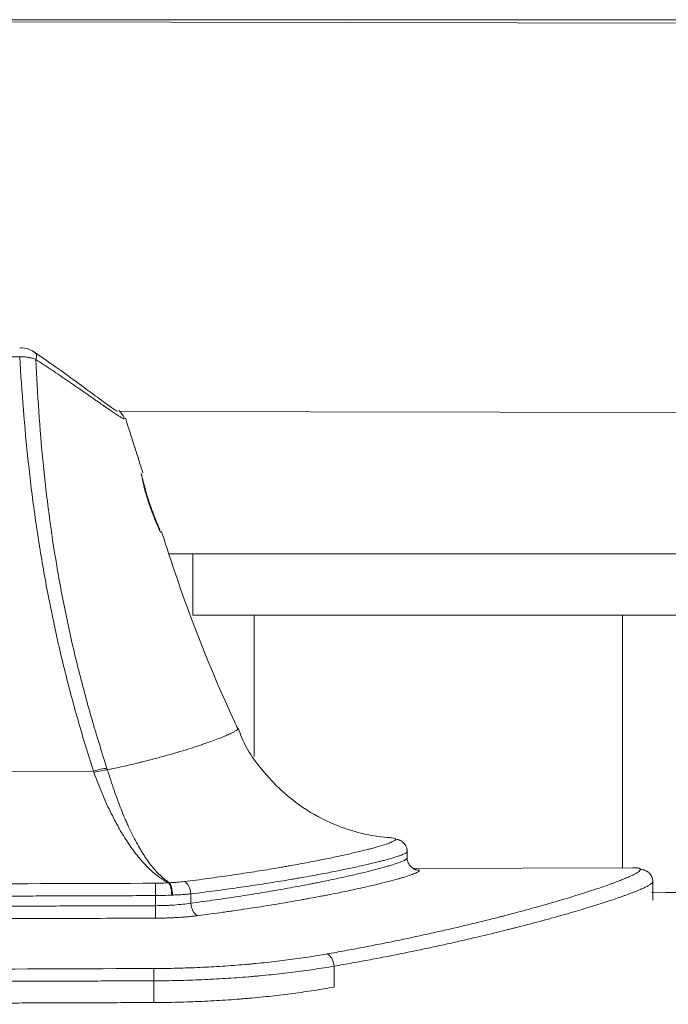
# Model space of a CAD drawing. Header units: millimetres. Extents: x -10 to 594, y 0 to 420.
# Tile 34 of 256: x 177.53 to 180.17, y 42.07 to 46.08. Entities that reach past the tile are written whole.
import ezdxf

# ---------------------------------------------------------------- set-up
doc = ezdxf.new("R2010")
doc.units = ezdxf.units.MM
doc.layers.add('1', color=7, linetype='Continuous', true_color=0xffffff)

msp = doc.modelspace()

# ---------------------------------------------------------------- linework, layer by layer
at = {"layer": '1', "color": 155, "linetype": 'Continuous', "lineweight": 18}
for p, q in [((219.5449, 45.999), (172.3453, 46.0813)), ((219.5449, 45.999), (172.3453, 46.0813)), ((185.374, 46.0809), (172.5943, 46.0809)), ((185.374, 46.0809), (172.5943, 46.0809)), ((177.9326, 44.4841), (197.2894, 44.4503)), ((177.9326, 44.4841), (197.2872, 44.4503)), ((178.1326, 43.9035), (178.2302, 43.9035)), ((178.2302, 43.9035), (180.2302, 43.9035)), ((178.2302, 43.9035), (178.2302, 43.6535)), ((178.2302, 43.6535), (180.2302, 43.6535)), ((179.9802, 43.6535), (178.4802, 43.6535)), ((180.0236, 42.6247), (179.1281, 42.6217))]:
    msp.add_line(p, q, dxfattribs=at)
at = {"layer": '1', "color": 155, "linetype": 'Continuous', "lineweight": 13}
for p, q in [((177.5254, 44.7072), (176.4547, 44.7036)), ((178.4802, 43.6535), (178.4802, 43.0781)), ((179.9802, 42.6245), (179.9802, 43.6535)), ((176.1654, 43.0131), (177.826, 43.0186)), ((178.079, 42.4699), (178.0789, 42.511)), ((178.2225, 42.518), (178.2226, 42.4799))]:
    msp.add_line(p, q, dxfattribs=at)
for centre, major_axis, ratio, start_param, end_param in [((177.5588, 44.684), (-0.0281, -0.0413), 0.494444, 2.169802, 3.146682), ((177.826, 42.9921), (0.0952, 0.0307), 0.253075, 0.87605, 1.490209), ((177.8281, 42.9855), (0.0955, 0.0297), 0.262426, 0.878599, 1.490409), ((178.0789, 42.5128), (-0.0002, 0.05), 0.000034, 0.239775, 1.605698), ((178.1318, 42.5147), (-0.0036, 0.0499), 0.261854, 4.660454, 6.02373), ((178.1339, 42.5148), (-0.0015, 0.05), 0.274092, 4.671345, 6.040983), ((178.1938, 42.5193), (-0.0062, 0.0496), 0.56962, 4.615081, 6.016295), ((178.079, 42.4682), (-0.0002, 0.05), 0.000034, 3.324077, 4.747291), ((178.2514, 42.4786), (-0.0064, 0.0496), 0.569299, 1.470754, 2.924624), ((178.7774, 42.2246), (0.0086, -0.0492), 0.567678, 1.444587, 2.847191), ((178.0715, 42.1653), (0.0002, -0.05), 0.000034, 3.401992, 4.747291)]:
    msp.add_ellipse(centre, major_axis=major_axis, ratio=ratio, start_param=start_param, end_param=end_param, dxfattribs=at)
at = {"layer": '1', "color": 155, "linetype": 'Continuous', "lineweight": 18}
for points, knots in [([(177.5864, 44.7249), (177.5823, 44.728), (177.5675, 44.7373), (177.5454, 44.7447), (177.5288, 44.7432), (177.5253, 44.7427)], [0, 0, 0, 0, 0.239862, 0.840796, 1, 1, 1, 1]), ([(177.9219, 44.486), (177.9219, 44.486), (177.9214, 44.4862), (177.9133, 44.491), (177.8816, 44.5132), (177.8132, 44.5632), (177.719, 44.6332), (177.6435, 44.6858), (177.6074, 44.7107)], [0, 0, 0, 0, 0.012746, 0.096302, 0.276415, 0.509891, 0.781647, 1, 1, 1, 1]), ([(177.9514, 44.4552), (177.9512, 44.4558), (177.9503, 44.4599), (177.9473, 44.4653), (177.9433, 44.4721), (177.9376, 44.4791), (177.9327, 44.4843), (177.9289, 44.4882)], [0, 0, 0, 0, 0.020081, 0.131824, 0.261695, 0.495342, 1, 1, 1, 1]), ([(178.0912, 44.0086), (178.0868, 44.0183), (178.0763, 44.0425), (178.059, 44.0874), (178.0431, 44.1359), (178.0308, 44.1816), (178.0233, 44.2162), (178.0201, 44.2343), (178.0209, 44.2317), (178.0257, 44.2097), (178.0353, 44.1715), (178.0493, 44.1249), (178.0661, 44.0768), (178.0829, 44.0338), (178.0921, 44.0119), (178.0957, 44.0035)], [0, 0, 0, 0, 0.077286, 0.154156, 0.230806, 0.307589, 0.384925, 0.462749, 0.540696, 0.618462, 0.695755, 0.772582, 0.849314, 0.926257, 1, 1, 1, 1]), ([(178.4139, 43.1915), (178.4093, 43.2011), (178.3039, 43.4258), (178.199, 43.6944), (178.1149, 43.9581), (178.1033, 43.9956)], [0, 0, 0, 0, 0.037187, 0.863358, 1, 1, 1, 1]), ([(179.0329, 42.7474), (179.0323, 42.7474), (179.0242, 42.7477), (178.9784, 42.7516), (178.8878, 42.7698), (178.7687, 42.8137), (178.641, 42.8904), (178.5222, 43.0052), (178.4445, 43.1107), (178.4205, 43.1794), (178.4166, 43.1924)], [0, 0, 0, 0, 0.007996, 0.116982, 0.243517, 0.393539, 0.565446, 0.753588, 0.954389, 1, 1, 1, 1]), ([(179.0568, 42.7406), (179.0567, 42.742), (179.0555, 42.7432), (179.0505, 42.7452), (179.0467, 42.746), (179.0393, 42.7469), (179.0365, 42.7471), (179.0334, 42.7473), (179.0333, 42.7473), (179.0332, 42.7473)], [0, 0, 0, 0, 0.397654, 0.397654, 0.795308, 0.795308, 0.994135, 0.994135, 1, 1, 1, 1]), ([(179.0568, 42.7406), (179.0599, 42.7404), (179.063, 42.7399), (179.0676, 42.7388), (179.0691, 42.7383), (179.0713, 42.7375), (179.072, 42.7372), (179.0735, 42.7366), (179.0742, 42.7363), (179.0778, 42.7347), (179.0805, 42.7331), (179.0843, 42.7303), (179.0855, 42.7294), (179.0873, 42.7278), (179.0879, 42.7273), (179.089, 42.7262), (179.0896, 42.7256), (179.0923, 42.7228), (179.0942, 42.7203), (179.0963, 42.717), (179.0968, 42.7163), (179.0975, 42.715), (179.0979, 42.7143), (179.099, 42.7122), (179.0997, 42.7107), (179.1014, 42.7064), (179.1023, 42.7034), (179.103, 42.6995), (179.1032, 42.6987), (179.1034, 42.6972), (179.1037, 42.6948), (179.1038, 42.6925), (179.1038, 42.6909)], [0, 0, 0, 0, 0.125, 0.125, 0.1875, 0.1875, 0.21875, 0.21875, 0.25, 0.25, 0.375, 0.375, 0.4375, 0.4375, 0.46875, 0.46875, 0.5, 0.5, 0.625, 0.625, 0.65625, 0.65625, 0.6875, 0.6875, 0.75, 0.75, 0.875, 0.875, 0.90625, 0.90625, 0.9375, 1, 1, 1, 1]), ([(179.1039, 42.6643), (179.1039, 42.661), (179.1043, 42.6578), (179.1052, 42.653), (179.1056, 42.6514), (179.1066, 42.6483), (179.1071, 42.6467), (179.109, 42.6422), (179.1106, 42.6393), (179.1129, 42.6359), (179.1133, 42.6353), (179.1143, 42.634), (179.1148, 42.6333), (179.1164, 42.6314), (179.1175, 42.6302), (179.121, 42.6268), (179.1235, 42.6247), (179.1269, 42.6224), (179.1276, 42.622), (179.129, 42.6211), (179.1312, 42.6199), (179.1349, 42.6182), (179.1379, 42.6171), (179.1403, 42.6164), (179.1411, 42.6162), (179.1427, 42.6158), (179.1435, 42.6156), (179.1475, 42.6148), (179.1508, 42.6145), (179.1541, 42.6145)], [0, 0, 0, 0, 0.125, 0.125, 0.1875, 0.1875, 0.25, 0.25, 0.375, 0.375, 0.40625, 0.40625, 0.4375, 0.4375, 0.5, 0.5, 0.625, 0.625, 0.65625, 0.65625, 0.6875, 0.75, 0.8125, 0.8125, 0.84375, 0.84375, 0.875, 0.875, 1, 1, 1, 1]), ([(180.0541, 42.6175), (180.0539, 42.6181), (180.0536, 42.6186), (180.053, 42.6195), (180.0526, 42.6199), (180.0517, 42.6208), (180.0512, 42.6212), (180.0499, 42.6219), (180.0492, 42.6222), (180.0466, 42.6231), (180.0444, 42.6235), (180.039, 42.6243), (180.0358, 42.6245), (180.0298, 42.6247), (180.0273, 42.6248), (180.0246, 42.6247)], [0, 0, 0, 0, 0.10777, 0.10777, 0.21554, 0.21554, 0.323311, 0.323311, 0.431081, 0.431081, 0.646621, 0.646621, 0.862162, 0.862162, 1, 1, 1, 1]), ([(180.0541, 42.6175), (180.0574, 42.6175), (180.0606, 42.6172), (180.0654, 42.6163), (180.067, 42.6159), (180.0701, 42.615), (180.0717, 42.6144), (180.0762, 42.6126), (180.0791, 42.611), (180.0825, 42.6088), (180.0832, 42.6083), (180.0845, 42.6073), (180.0852, 42.6068), (180.0871, 42.6053), (180.0883, 42.6042), (180.0918, 42.6007), (180.0939, 42.5982), (180.0962, 42.5948), (180.0966, 42.5941), (180.0974, 42.5927), (180.0987, 42.5906), (180.1004, 42.5869), (180.1015, 42.5839), (180.1023, 42.5815), (180.1025, 42.5807), (180.1029, 42.5791), (180.1031, 42.5783), (180.1039, 42.5743), (180.1042, 42.571), (180.1042, 42.5677)], [0, 0, 0, 0, 0.125, 0.125, 0.1875, 0.1875, 0.25, 0.25, 0.375, 0.375, 0.40625, 0.40625, 0.4375, 0.4375, 0.5, 0.5, 0.625, 0.625, 0.65625, 0.65625, 0.6875, 0.75, 0.8125, 0.8125, 0.84375, 0.84375, 0.875, 0.875, 1, 1, 1, 1]), ([(195.1169, 42.4861), (194.7335, 42.4868), (193.5749, 42.4889), (191.675, 42.4926), (189.4512, 42.4976), (187.0929, 42.5036), (184.6322, 42.51), (182.2332, 42.5168), (180.7441, 42.5219), (180.0986, 42.5243)], [0, 0, 0, 0, 0.076581, 0.23145, 0.379512, 0.520783, 0.702544, 0.871045, 1, 1, 1, 1]), ([(178.8065, 42.138), (178.7797, 42.1332), (178.7524, 42.1287), (178.6967, 42.12), (178.6398, 42.1119), (178.5807, 42.1048), (178.5205, 42.0982), (178.4899, 42.0952), (178.4508, 42.0917), (178.443, 42.0911), (178.4312, 42.0901), (178.4233, 42.0894), (178.3995, 42.0876), (178.3797, 42.0862), (178.3318, 42.083), (178.2677, 42.0794), (178.2028, 42.0772), (178.1376, 42.0756), (178.1048, 42.0751), (178.0718, 42.075)], [0, 0, 0, 0, 0.125, 0.125, 0.25, 0.375, 0.375, 0.5, 0.5, 0.53125, 0.53125, 0.546875, 0.5625, 0.625, 0.625, 0.75, 0.875, 0.875, 1, 1, 1, 1])]:
    msp.add_open_spline(points, degree=3, knots=knots, dxfattribs=at)
for points, degree in [([(177.6074, 44.7107), (177.5859, 44.7258)], 1), ([(178.0273, 44.2341), (177.9563, 44.4567)], 1), ([(178.0995, 43.9911), (178.0974, 43.9954), (178.0945, 44.0013), (178.0912, 44.0086)], 3), ([(179.1039, 42.6643), (179.1038, 42.6909)], 1), ([(180.1042, 42.5677), (180.1045, 42.4928)], 1), ([(178.0718, 42.075), (177.6425, 42.0736), (177.2133, 42.0722), (176.7841, 42.0707), (176.3549, 42.0693), (175.9257, 42.0679)], 5)]:
    msp.add_open_spline(points, degree=degree, dxfattribs=at)
at = {"layer": '1', "color": 155, "linetype": 'Continuous', "lineweight": 13}
for points, knots in [([(177.5915, 44.6958), (177.5869, 44.6978), (177.5821, 44.6995), (177.5744, 44.7018), (177.5718, 44.7024), (177.5678, 44.7034), (177.5664, 44.7037), (177.5636, 44.7042), (177.5622, 44.7045), (177.5552, 44.7057), (177.5494, 44.7064), (177.5405, 44.7071), (177.5375, 44.7072), (177.533, 44.7073), (177.5315, 44.7073), (177.5285, 44.7073), (177.5269, 44.7073), (177.5254, 44.7072)], [0, 0, 0, 0, 0.25, 0.25, 0.375, 0.375, 0.4375, 0.4375, 0.5, 0.5, 0.75, 0.75, 0.875, 0.875, 0.9375, 0.9375, 1, 1, 1, 1]), ([(177.826, 43.0186), (177.8037, 43.0875), (177.7827, 43.1565), (177.7432, 43.295), (177.7247, 43.3645), (177.6903, 43.5038), (177.6744, 43.5736), (177.6451, 43.7137), (177.6317, 43.7839), (177.6073, 43.9247), (177.5964, 43.9953), (177.5767, 44.1369), (177.5681, 44.2078), (177.5528, 44.35), (177.5461, 44.4213), (177.5346, 44.5641), (177.5297, 44.6356), (177.5254, 44.7072)], [0, 0, 0, 0, 0.125, 0.125, 0.25, 0.25, 0.375, 0.375, 0.5, 0.5, 0.625, 0.625, 0.75, 0.75, 0.875, 0.875, 1, 1, 1, 1]), ([(177.9515, 44.4552), (177.9516, 44.455), (177.9516, 44.4549), (177.9516, 44.4545), (177.9515, 44.4543), (177.9509, 44.4542), (177.9504, 44.4542), (177.9486, 44.4547), (177.945, 44.4563), (177.9391, 44.4598), (177.9338, 44.463), (177.9314, 44.4645), (177.9282, 44.4665), (177.9271, 44.4672), (177.9255, 44.4683), (177.9244, 44.469), (177.9185, 44.4728), (177.9134, 44.4763), (177.9022, 44.4838), (177.8961, 44.488), (177.883, 44.4969), (177.8761, 44.5018), (177.8613, 44.512), (177.8535, 44.5175), (177.8412, 44.5261), (177.8369, 44.529), (177.8305, 44.5335), (177.8283, 44.535), (177.8239, 44.5381), (177.8217, 44.5397), (177.8105, 44.5475), (177.8012, 44.554), (177.7822, 44.5672), (177.7723, 44.5741), (177.7522, 44.5881), (177.7418, 44.5952), (177.7206, 44.6098), (177.7097, 44.6173), (177.6874, 44.6324), (177.676, 44.6402), (177.6585, 44.6519), (177.6526, 44.6558), (177.6437, 44.6617), (177.6407, 44.6637), (177.6346, 44.6677), (177.6316, 44.6697), (177.6164, 44.6797), (177.6041, 44.6878), (177.5915, 44.6958)], [0, 0, 0, 0, 0.011094, 0.011094, 0.041998, 0.041998, 0.072901, 0.072901, 0.134708, 0.196514, 0.196514, 0.227417, 0.235143, 0.242869, 0.242869, 0.258321, 0.258321, 0.320127, 0.320127, 0.381934, 0.381934, 0.443741, 0.443741, 0.505547, 0.505547, 0.53645, 0.53645, 0.551902, 0.551902, 0.567354, 0.567354, 0.62916, 0.62916, 0.690967, 0.690967, 0.752774, 0.752774, 0.81458, 0.81458, 0.876387, 0.876387, 0.90729, 0.90729, 0.922742, 0.922742, 0.938193, 0.938193, 1, 1, 1, 1]), ([(177.5915, 44.6958), (177.5946, 44.6254), (177.5984, 44.5551), (177.608, 44.4146), (177.6138, 44.3445), (177.6276, 44.2044), (177.6356, 44.1345), (177.654, 43.995), (177.6645, 43.9254), (177.6881, 43.7864), (177.7011, 43.7171), (177.73, 43.5788), (177.7457, 43.5098), (177.7799, 43.3721), (177.7983, 43.3034), (177.823, 43.2178), (177.828, 43.2007), (177.8382, 43.1665), (177.8537, 43.1153), (177.8699, 43.0642), (177.881, 43.0303)], [0, 0, 0, 0, 0.125, 0.125, 0.25, 0.25, 0.375, 0.375, 0.5, 0.5, 0.625, 0.625, 0.75, 0.75, 0.875, 0.875, 0.90625, 0.90625, 0.9375, 1, 1, 1, 1]), ([(177.8831, 43.0238), (177.9042, 43.0282), (177.9453, 43.0371), (177.9842, 43.0462), (178.0078, 43.052), (178.0125, 43.0531), (178.0218, 43.0554), (178.0356, 43.0588), (178.0491, 43.0623), (178.0755, 43.0691), (178.1095, 43.0781), (178.1567, 43.0915), (178.2002, 43.1045), (178.2267, 43.1129), (178.2457, 43.1191), (178.255, 43.1221), (178.2639, 43.1251), (178.2698, 43.1271), (178.2726, 43.1281), (178.2869, 43.1329), (178.3082, 43.1405), (178.3361, 43.1509), (178.3519, 43.1572), (178.3627, 43.1617), (178.3679, 43.1639), (178.3726, 43.166), (178.3757, 43.1673), (178.3772, 43.168), (178.3844, 43.1713), (178.3945, 43.1761), (178.4053, 43.1822), (178.4097, 43.1854), (178.4118, 43.1875), (178.4123, 43.1882), (178.413, 43.1893), (178.4132, 43.1899), (178.4132, 43.1906), (178.4131, 43.1909), (178.413, 43.1911)], [0, 0, 0, 0, 0.061501, 0.123001, 0.123001, 0.138376, 0.138376, 0.153752, 0.184502, 0.184502, 0.246002, 0.307503, 0.369004, 0.430504, 0.430504, 0.461255, 0.47663, 0.47663, 0.492005, 0.492005, 0.553506, 0.615006, 0.676507, 0.676507, 0.707257, 0.722632, 0.722632, 0.738007, 0.738007, 0.799508, 0.861009, 0.922509, 0.922509, 0.95326, 0.95326, 0.98401, 0.98401, 1, 1, 1, 1]), ([(178.1316, 42.5631), (178.1282, 42.5649), (178.1247, 42.5667), (178.1177, 42.5705), (178.1143, 42.5726), (178.1039, 42.579), (178.097, 42.5837), (178.0764, 42.599), (178.0627, 42.6107), (178.0422, 42.6309), (178.0337, 42.6397), (178.0252, 42.6493), (178.0218, 42.6531), (178.0201, 42.6551), (178.015, 42.6611), (178.0117, 42.6651), (178.0016, 42.6775), (177.9883, 42.6947), (177.9687, 42.7226), (177.9494, 42.7526), (177.9368, 42.774), (177.9274, 42.7905), (177.9242, 42.7961), (177.9196, 42.8047), (177.918, 42.8075), (177.9149, 42.8133), (177.9134, 42.8162), (177.9057, 42.8308), (177.8937, 42.8547), (177.8763, 42.892), (177.8652, 42.9178), (177.8542, 42.9441), (177.8488, 42.9575), (177.8383, 42.9848), (177.8331, 42.9987), (177.828, 43.0129)], [0, 0, 0, 0, 0.03125, 0.03125, 0.0625, 0.0625, 0.125, 0.125, 0.25, 0.25, 0.3125, 0.328125, 0.328125, 0.34375, 0.34375, 0.375, 0.375, 0.4375, 0.5, 0.5625, 0.625, 0.625, 0.65625, 0.65625, 0.671875, 0.671875, 0.6875, 0.6875, 0.75, 0.8125, 0.875, 0.875, 0.9375, 0.9375, 1, 1, 1, 1]), ([(177.8831, 43.0238), (177.8875, 43.0093), (177.8919, 42.9952), (177.9009, 42.9674), (177.9054, 42.9537), (177.9147, 42.9269), (177.924, 42.9005), (177.9386, 42.8625), (177.9486, 42.8381), (177.9549, 42.8231), (177.9562, 42.8201), (177.9588, 42.8142), (177.9601, 42.8113), (177.964, 42.8025), (177.9665, 42.7968), (177.9743, 42.7798), (177.9848, 42.758), (178.0008, 42.7273), (178.017, 42.6986), (178.028, 42.6809), (178.0363, 42.6682), (178.0391, 42.664), (178.0433, 42.6579), (178.0447, 42.6559), (178.0476, 42.6519), (178.0546, 42.6421), (178.0673, 42.6257), (178.0842, 42.6063), (178.1013, 42.5894), (178.1184, 42.5749), (178.1299, 42.567), (178.1357, 42.5634)], [0, 0, 0, 0, 0.0625, 0.0625, 0.125, 0.125, 0.1875, 0.25, 0.3125, 0.3125, 0.328125, 0.328125, 0.34375, 0.34375, 0.375, 0.375, 0.4375, 0.5, 0.5625, 0.625, 0.625, 0.65625, 0.65625, 0.671875, 0.671875, 0.6875, 0.75, 0.8125, 0.875, 0.9375, 1, 1, 1, 1]), ([(178.1953, 42.5681), (178.2283, 42.5722), (178.2927, 42.5806), (178.3539, 42.5892), (178.4136, 42.5979), (178.4426, 42.6023), (178.499, 42.6111), (178.5264, 42.6156), (178.5663, 42.6222), (178.5859, 42.6256), (178.6051, 42.6289), (178.6146, 42.6306), (178.6177, 42.6312), (178.624, 42.6323), (178.6521, 42.6373), (178.6789, 42.6422), (178.7244, 42.6509), (178.7678, 42.6594), (178.8267, 42.6717), (178.8618, 42.6795), (178.8949, 42.6871), (178.9104, 42.6908), (178.932, 42.6962), (178.9389, 42.6979), (178.9472, 42.7001), (178.9489, 42.7005), (178.9521, 42.7013), (178.9537, 42.7018), (178.9585, 42.703), (178.9616, 42.7039), (178.9768, 42.708), (178.9988, 42.7142), (179.0159, 42.7198), (179.0252, 42.7231), (179.0269, 42.7237), (179.0303, 42.725), (179.032, 42.7256), (179.0366, 42.7274), (179.0394, 42.7286), (179.0468, 42.7319), (179.0505, 42.7339), (179.0555, 42.7376), (179.0567, 42.7392), (179.0568, 42.7406)], [0, 0, 0, 0, 0.0625, 0.125, 0.125, 0.1875, 0.1875, 0.25, 0.25, 0.28125, 0.296875, 0.296875, 0.304687, 0.304687, 0.3125, 0.375, 0.375, 0.4375, 0.5, 0.5625, 0.5625, 0.625, 0.625, 0.65625, 0.65625, 0.664062, 0.664062, 0.671875, 0.671875, 0.6875, 0.6875, 0.75, 0.8125, 0.8125, 0.828125, 0.828125, 0.84375, 0.84375, 0.875, 0.875, 0.9375, 0.9375, 1, 1, 1, 1]), ([(179.1038, 42.6909), (179.1038, 42.6909), (179.1038, 42.6909), (179.1038, 42.6908), (179.1038, 42.6908), (179.1038, 42.6908), (179.1038, 42.6907), (179.1038, 42.6906), (179.1037, 42.6902), (179.1035, 42.6896), (179.1026, 42.6882), (179.1012, 42.6869), (179.0974, 42.6841), (179.0936, 42.682), (179.086, 42.6787), (179.0831, 42.6775), (179.0784, 42.6757), (179.0767, 42.6751), (179.0733, 42.6738), (179.0714, 42.6731), (179.062, 42.6699), (179.0444, 42.6642), (179.0219, 42.6579), (179.0063, 42.6538), (179.0032, 42.653), (178.9983, 42.6517), (178.9966, 42.6513), (178.9933, 42.6504), (178.9848, 42.6483), (178.9759, 42.6461), (178.9538, 42.6407), (178.938, 42.637), (178.9042, 42.6294), (178.8682, 42.6215), (178.8079, 42.6092), (178.7635, 42.6007), (178.7169, 42.592), (178.6926, 42.5876), (178.664, 42.5826), (178.6608, 42.5821), (178.6543, 42.581), (178.6511, 42.5804), (178.6414, 42.5787), (178.6218, 42.5754), (178.6017, 42.5721), (178.5609, 42.5654), (178.5329, 42.5609), (178.4752, 42.5521), (178.4456, 42.5477), (178.3846, 42.539), (178.3221, 42.5304), (178.2562, 42.5221), (178.2225, 42.518)], [0, 0, 0, 0, 0.000242, 0.000242, 0.000486, 0.000974, 0.001951, 0.003904, 0.00781, 0.015623, 0.031248, 0.062498, 0.062498, 0.124998, 0.124998, 0.156248, 0.156248, 0.171873, 0.171873, 0.187498, 0.187498, 0.249998, 0.312499, 0.312499, 0.328124, 0.328124, 0.335936, 0.335936, 0.343749, 0.374999, 0.374999, 0.437499, 0.437499, 0.499999, 0.562499, 0.624999, 0.624999, 0.687499, 0.687499, 0.695312, 0.695312, 0.703124, 0.703124, 0.718749, 0.749999, 0.749999, 0.8125, 0.8125, 0.875, 0.875, 0.9375, 1, 1, 1, 1]), ([(178.2226, 42.4799), (178.2564, 42.4844), (178.3223, 42.4934), (178.4161, 42.5073), (178.4753, 42.5167), (178.5328, 42.5262), (178.5608, 42.531), (178.6149, 42.5405), (178.6412, 42.5453), (178.6792, 42.5524), (178.6917, 42.5548), (178.7101, 42.5584), (178.7162, 42.5596), (178.7282, 42.5619), (178.7341, 42.5631), (178.7635, 42.569), (178.7859, 42.5736), (178.8285, 42.5826), (178.8688, 42.5914), (178.9228, 42.604), (178.9544, 42.6119), (178.9838, 42.6195), (178.9973, 42.6231), (179.0129, 42.6275), (179.0159, 42.6284), (179.0219, 42.6301), (179.0247, 42.6309), (179.0332, 42.6334), (179.0385, 42.6351), (179.0535, 42.6398), (179.0623, 42.6427), (179.0773, 42.6482), (179.0836, 42.6507), (179.0937, 42.6553), (179.1012, 42.6595), (179.1039, 42.6629), (179.1039, 42.6643)], [0, 0, 0, 0, 0.0625, 0.125, 0.1875, 0.1875, 0.25, 0.25, 0.3125, 0.3125, 0.34375, 0.34375, 0.359375, 0.359375, 0.375, 0.375, 0.4375, 0.4375, 0.5, 0.5625, 0.625, 0.625, 0.6875, 0.6875, 0.703125, 0.703125, 0.71875, 0.71875, 0.75, 0.75, 0.8125, 0.8125, 0.875, 0.875, 0.9375, 1, 1, 1, 1]), ([(179.1541, 42.6145), (179.154, 42.6131), (179.1527, 42.6114), (179.1475, 42.6075), (179.1436, 42.6054), (179.1333, 42.6007), (179.1269, 42.5982), (179.1116, 42.5927), (179.1027, 42.5897), (179.0873, 42.585), (179.0819, 42.5834), (179.0747, 42.5813), (179.0733, 42.5809), (179.0703, 42.58), (179.0658, 42.5787), (179.0612, 42.5774), (179.0453, 42.573), (179.0315, 42.5694), (179.0015, 42.5618), (178.9692, 42.5539), (178.9142, 42.5413), (178.873, 42.5325), (178.8296, 42.5235), (178.8068, 42.5188), (178.7768, 42.513), (178.7708, 42.5118), (178.7585, 42.5095), (178.7523, 42.5083), (178.7335, 42.5047), (178.7208, 42.5023), (178.7012, 42.4987), (178.6947, 42.4975), (178.6814, 42.4951), (178.6613, 42.4915), (178.6408, 42.4879), (178.599, 42.4807), (178.5703, 42.4759), (178.5111, 42.4664), (178.4807, 42.4616), (178.4337, 42.4546), (178.4099, 42.4511), (178.3856, 42.4476), (178.3693, 42.4453), (178.3611, 42.4441), (178.3198, 42.4383), (178.286, 42.4338), (178.2515, 42.4294)], [0, 0, 0, 0, 0.0625, 0.0625, 0.125, 0.125, 0.1875, 0.1875, 0.25, 0.25, 0.28125, 0.28125, 0.289063, 0.289063, 0.296875, 0.3125, 0.3125, 0.375, 0.375, 0.4375, 0.5, 0.5625, 0.5625, 0.625, 0.625, 0.640625, 0.640625, 0.65625, 0.65625, 0.6875, 0.6875, 0.703125, 0.703125, 0.71875, 0.75, 0.75, 0.8125, 0.8125, 0.875, 0.875, 0.90625, 0.921875, 0.921875, 0.9375, 0.9375, 1, 1, 1, 1]), ([(178.7772, 42.2732), (178.8018, 42.2775), (178.8261, 42.2819), (178.8742, 42.2906), (178.8979, 42.2951), (178.9446, 42.304), (178.9676, 42.3085), (179.0131, 42.3175), (179.0355, 42.322), (179.1017, 42.3356), (179.1445, 42.3448), (179.207, 42.3586), (179.2275, 42.3632), (179.2679, 42.3724), (179.2878, 42.377), (179.3467, 42.3908), (179.3847, 42.4), (179.4399, 42.4136), (179.4625, 42.4193), (179.4846, 42.425), (179.4934, 42.4272), (179.4977, 42.4284), (179.5108, 42.4317), (179.5194, 42.434), (179.5619, 42.4451), (179.5943, 42.4539), (179.6558, 42.471), (179.6849, 42.4793), (179.7401, 42.4955), (179.7661, 42.5033), (179.815, 42.5185), (179.8379, 42.5257), (179.8804, 42.5397), (179.9001, 42.5464), (179.9226, 42.5544), (179.9292, 42.5567), (179.9355, 42.559), (179.9397, 42.5606), (179.9418, 42.5613), (179.9519, 42.5651), (179.9596, 42.568), (179.9741, 42.5736), (179.9809, 42.5763), (179.9936, 42.5815), (179.9994, 42.584), (180.0103, 42.5888), (180.0153, 42.591), (180.0245, 42.5954), (180.0286, 42.5974), (180.0359, 42.6013), (180.039, 42.6032), (180.0444, 42.6067), (180.0466, 42.6083), (180.0492, 42.6106), (180.0499, 42.6113), (180.0512, 42.6127), (180.0518, 42.6134), (180.0527, 42.6147), (180.053, 42.6153), (180.0536, 42.6164), (180.0539, 42.617), (180.0541, 42.6175)], [0, 0, 0, 0, 0.03125, 0.03125, 0.0625, 0.0625, 0.09375, 0.09375, 0.125, 0.125, 0.1875, 0.1875, 0.21875, 0.21875, 0.25, 0.25, 0.3125, 0.3125, 0.34375, 0.351562, 0.351562, 0.359375, 0.359375, 0.375, 0.375, 0.4375, 0.4375, 0.5, 0.5, 0.5625, 0.5625, 0.625, 0.625, 0.6875, 0.6875, 0.703125, 0.710937, 0.710937, 0.71875, 0.71875, 0.75, 0.75, 0.78125, 0.78125, 0.8125, 0.8125, 0.84375, 0.84375, 0.875, 0.875, 0.90625, 0.90625, 0.9375, 0.9375, 0.953125, 0.953125, 0.96875, 0.96875, 0.984375, 0.984375, 1, 1, 1, 1]), ([(175.9156, 42.5541), (175.949, 42.5542), (175.9823, 42.5543), (176.149, 42.5549), (176.2823, 42.5553), (176.97, 42.5576), (177.5244, 42.5595), (178.0787, 42.5613)], [0, 0, 0, 0, 0.04623, 0.04623, 0.231151, 0.231151, 1, 1, 1, 1]), ([(178.0787, 42.5613), (178.0877, 42.5614), (178.0966, 42.5615), (178.1142, 42.5621), (178.1229, 42.5626), (178.1316, 42.5631)], [0, 0, 0, 0, 0.5, 0.5, 1, 1, 1, 1]), ([(178.1357, 42.5634), (178.141, 42.5636), (178.1516, 42.5641), (178.1617, 42.5648), (178.1766, 42.566), (178.1861, 42.5669), (178.1953, 42.5681)], [0, 0, 0, 0, 0.25, 0.5, 0.5, 1, 1, 1, 1]), ([(180.1042, 42.5677), (180.104, 42.5672), (180.1038, 42.5666), (180.1032, 42.5654), (180.1028, 42.5648), (180.1019, 42.5635), (180.1013, 42.5628), (180.1, 42.5614), (180.0993, 42.5607), (180.0966, 42.5584), (180.0944, 42.5568), (180.0889, 42.5533), (180.0857, 42.5514), (180.0783, 42.5475), (180.0741, 42.5454), (180.0648, 42.541), (180.0597, 42.5387), (180.0486, 42.534), (180.0426, 42.5315), (180.0297, 42.5262), (180.0228, 42.5235), (180.0081, 42.5179), (180.0002, 42.515), (179.9899, 42.5112), (179.9878, 42.5105), (179.9835, 42.5089), (179.9771, 42.5066), (179.9704, 42.5043), (179.9475, 42.4963), (179.9275, 42.4896), (179.8842, 42.4756), (179.8609, 42.4683), (179.8111, 42.4531), (179.7847, 42.4453), (179.7286, 42.4291), (179.6989, 42.4208), (179.6363, 42.4037), (179.6034, 42.395), (179.5602, 42.3838), (179.5514, 42.3816), (179.5382, 42.3782), (179.5337, 42.3771), (179.5248, 42.3748), (179.5023, 42.3691), (179.4793, 42.3635), (179.4233, 42.3498), (179.3846, 42.3407), (179.3248, 42.3269), (179.3045, 42.3223), (179.2635, 42.3131), (179.2426, 42.3085), (179.1792, 42.2947), (179.1356, 42.2856), (179.0684, 42.272), (179.0457, 42.2675), (178.9995, 42.2585), (178.9761, 42.254), (178.9287, 42.2451), (178.9046, 42.2407), (178.8558, 42.232), (178.8311, 42.2276), (178.8062, 42.2233)], [0, 0, 0, 0, 0.015625, 0.015625, 0.03125, 0.03125, 0.046875, 0.046875, 0.0625, 0.0625, 0.09375, 0.09375, 0.125, 0.125, 0.15625, 0.15625, 0.1875, 0.1875, 0.21875, 0.21875, 0.25, 0.25, 0.28125, 0.28125, 0.289063, 0.289063, 0.296875, 0.3125, 0.3125, 0.375, 0.375, 0.4375, 0.4375, 0.5, 0.5, 0.5625, 0.5625, 0.625, 0.625, 0.640625, 0.640625, 0.648437, 0.648437, 0.65625, 0.6875, 0.6875, 0.75, 0.75, 0.78125, 0.78125, 0.8125, 0.8125, 0.875, 0.875, 0.90625, 0.90625, 0.9375, 0.9375, 0.96875, 0.96875, 1, 1, 1, 1]), ([(178.145, 42.5131), (178.1342, 42.5124), (178.1233, 42.5119), (178.1012, 42.5112), (178.0901, 42.5111), (178.0789, 42.511)], [0, 0, 0, 0, 0.5, 0.5, 1, 1, 1, 1]), ([(178.2225, 42.518), (178.2168, 42.5174), (178.205, 42.5163), (178.1867, 42.5149), (178.174, 42.5142), (178.161, 42.5136), (178.1544, 42.5134), (178.1476, 42.5132)], [0, 0, 0, 0, 0.25, 0.5, 0.75, 0.75, 1, 1, 1, 1]), ([(178.079, 42.4699), (178.0919, 42.47), (178.1046, 42.4702), (178.1235, 42.4709), (178.1298, 42.4712), (178.1391, 42.4717), (178.1422, 42.4718), (178.1469, 42.4721), (178.1484, 42.4722), (178.1515, 42.4724), (178.1531, 42.4725), (178.1668, 42.4735), (178.1903, 42.4756), (178.2121, 42.4784), (178.2226, 42.4799)], [0, 0, 0, 0, 0.25, 0.25, 0.375, 0.375, 0.4375, 0.4375, 0.46875, 0.46875, 0.5, 0.5, 0.75, 1, 1, 1, 1]), ([(178.2515, 42.4294), (178.2452, 42.4286), (178.2324, 42.4271), (178.2123, 42.425), (178.1915, 42.4233), (178.1771, 42.4223), (178.168, 42.4217), (178.1661, 42.4216), (178.1624, 42.4214), (178.1606, 42.4213), (178.155, 42.421), (178.1513, 42.4208), (178.1401, 42.4203), (178.125, 42.4197), (178.1023, 42.4192), (178.0869, 42.419), (178.0792, 42.419)], [0, 0, 0, 0, 0.125, 0.25, 0.375, 0.5, 0.5, 0.53125, 0.53125, 0.5625, 0.5625, 0.625, 0.625, 0.75, 0.875, 1, 1, 1, 1]), ([(178.0792, 42.419), (178.0459, 42.4189), (178.0125, 42.4188), (177.8459, 42.4182), (177.7125, 42.4178), (177.0248, 42.4155), (176.4705, 42.4136), (175.9161, 42.4118)], [0, 0, 0, 0, 0.04623, 0.04623, 0.231151, 0.231151, 1, 1, 1, 1]), ([(178.0713, 42.2137), (178.103, 42.2138), (178.1345, 42.2142), (178.1972, 42.2157), (178.2594, 42.2178), (178.3209, 42.2212), (178.3819, 42.2251), (178.4123, 42.2274), (178.4499, 42.2307), (178.4574, 42.2313), (178.4724, 42.2327), (178.4947, 42.2348), (178.5166, 42.237), (178.5601, 42.2417), (178.617, 42.2485), (178.6717, 42.2562), (178.7253, 42.2643), (178.7515, 42.2686), (178.7772, 42.2732)], [0, 0, 0, 0, 0.125, 0.125, 0.25, 0.375, 0.375, 0.5, 0.5, 0.53125, 0.53125, 0.5625, 0.625, 0.625, 0.75, 0.875, 0.875, 1, 1, 1, 1]), ([(178.8062, 42.2233), (178.7794, 42.2187), (178.7521, 42.2144), (178.6963, 42.2062), (178.6393, 42.1985), (178.5801, 42.1917), (178.5348, 42.1871), (178.5195, 42.1856), (178.4964, 42.1834), (178.4887, 42.1827), (178.4732, 42.1813), (178.4654, 42.1807), (178.4262, 42.1774), (178.3946, 42.1751), (178.3311, 42.1712), (178.2671, 42.1678), (178.2024, 42.1657), (178.1372, 42.1641), (178.1045, 42.1637), (178.0715, 42.1636)], [0, 0, 0, 0, 0.125, 0.125, 0.25, 0.375, 0.375, 0.4375, 0.4375, 0.46875, 0.46875, 0.5, 0.5, 0.625, 0.625, 0.75, 0.875, 0.875, 1, 1, 1, 1]), ([(175.9252, 42.2065), (175.9585, 42.2066), (175.9919, 42.2067), (176.1585, 42.2073), (176.2919, 42.2077), (176.9739, 42.21), (177.5226, 42.2118), (178.0713, 42.2137)], [0, 0, 0, 0, 0.046596, 0.046596, 0.232978, 0.232978, 1, 1, 1, 1])]:
    msp.add_open_spline(points, degree=3, knots=knots, dxfattribs=at)
for points, degree in [([(177.881, 43.0303), (177.8817, 43.0281), (177.8824, 43.0259), (177.8831, 43.0238)], 3), ([(177.828, 43.0129), (177.8274, 43.0148), (177.8267, 43.0167), (177.826, 43.0186)], 3), ([(178.1316, 42.5631), (178.133, 42.5633), (178.1343, 42.5634), (178.1357, 42.5634)], 3), ([(178.0789, 42.511), (177.6463, 42.5096), (177.2137, 42.5081), (176.781, 42.5067), (176.3484, 42.5052), (175.9158, 42.5038)], 5), ([(178.1476, 42.5132), (178.1467, 42.5132), (178.1459, 42.5131), (178.145, 42.5131)], 3), ([(175.916, 42.4627), (176.3486, 42.4641), (176.7812, 42.4656), (177.2138, 42.467), (177.6464, 42.4685), (178.079, 42.4699)], 5), ([(178.8062, 42.2233), (178.8065, 42.138)], 1), ([(178.0715, 42.1636), (177.6423, 42.1622), (177.213, 42.1607), (176.7838, 42.1593), (176.3546, 42.1579), (175.9254, 42.1564)], 5), ([(178.0718, 42.075), (178.0715, 42.1636)], 1)]:
    msp.add_open_spline(points, degree=degree, dxfattribs=at)

doc.saveas('drawing.dxf')
